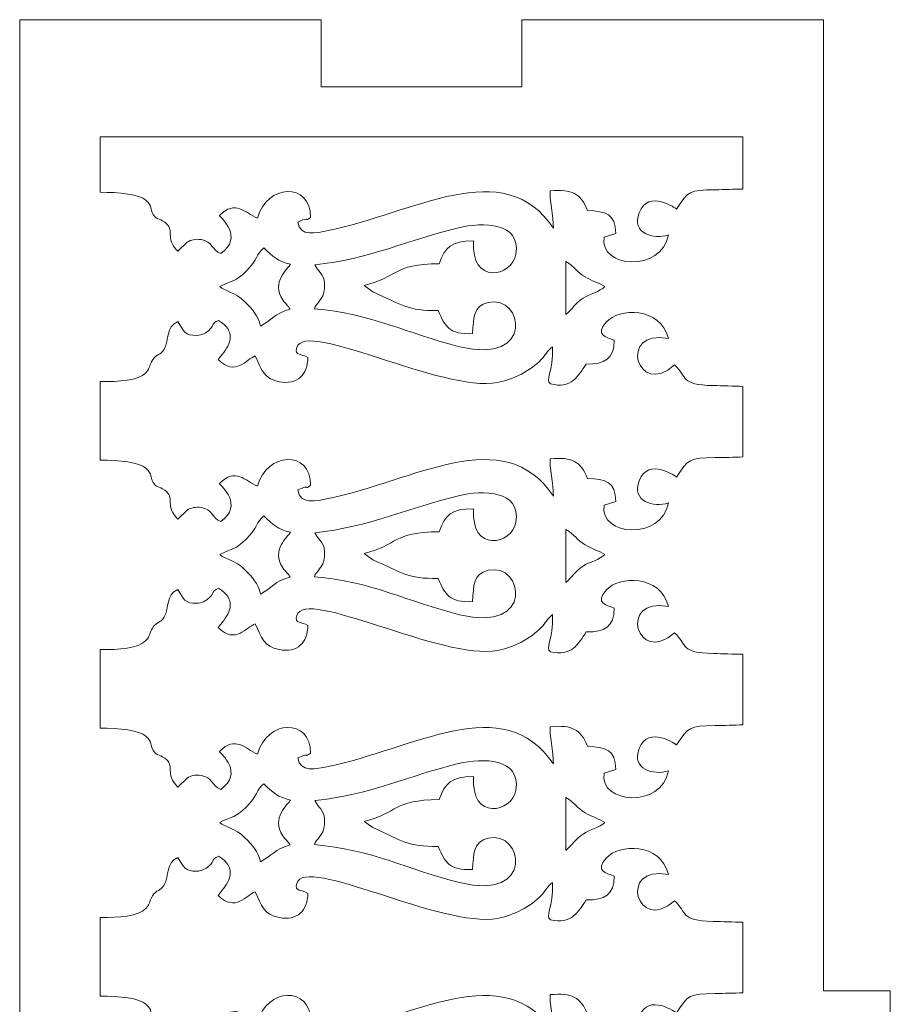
# Model space of a CAD drawing. Header units: centimetres. Extents: x -36 to 94, y -57 to 57.
# Tile 43 of 47: x 86.2 to 94.45, y -13.01 to -3.67. Entities that reach past the tile are written whole.
import ezdxf

# ---------------------------------------------------------------- set-up
doc = ezdxf.new("R2010")
doc.units = ezdxf.units.CM
doc.header["$MEASUREMENT"] = 0
doc.layers.add('layer 1', color=7, linetype='Continuous')

msp = doc.modelspace()

# ---------------------------------------------------------------- linework, layer by layer
at = {"layer": 'layer 1', "color": 242, "lineweight": 9}
for points, knots in [([(86.19792, -23.99259), (86.19792, -23.99259), (86.19792, -3.6726), (86.19792, -3.6726), (86.19792, -3.6726), (86.19792, -3.6726), (89.05542, -3.6726), (89.05542, -3.6726), (89.05542, -3.6726), (89.05542, -3.6726), (89.05542, -4.3076), (89.05542, -4.3076), (89.05542, -4.3076), (89.05542, -4.3076), (90.96042, -4.3076), (90.96042, -4.3076), (90.96042, -4.3076), (90.96042, -4.3076), (90.96042, -3.6726), (90.96042, -3.6726), (90.96042, -3.6726), (90.96042, -3.6726), (93.81792, -3.6726), (93.81792, -3.6726), (93.81792, -3.6726), (93.81792, -3.6726), (93.81792, -12.88009), (93.81792, -12.88009), (93.81792, -12.88009), (93.81792, -12.88009), (94.45292, -12.88009), (94.45292, -12.88009), (94.45292, -12.88009), (94.45292, -12.88009), (94.45292, -14.78509), (94.45292, -14.78509), (94.45292, -14.78509), (94.45292, -14.78509), (93.81792, -14.78509), (93.81792, -14.78509), (93.81792, -14.78509), (93.81792, -14.78509), (93.81792, -23.99259), (93.81792, -23.99259), (93.81792, -23.99259), (93.81792, -23.99259), (90.96042, -23.99259), (90.96042, -23.99259), (90.96042, -23.99259), (90.96042, -23.99259), (90.96042, -23.35759), (90.96042, -23.35759), (90.96042, -23.35759), (90.96042, -23.35759), (89.05542, -23.35759), (89.05542, -23.35759), (89.05542, -23.35759), (89.05542, -23.35759), (89.05542, -23.99259), (89.05542, -23.99259), (89.05542, -23.99259), (89.05542, -23.99259), (86.19792, -23.99259), (86.19792, -23.99259)], [0, 0, 0, 0, 0.0588235, 0.0588235, 0.0588235, 0.0588235, 0.1176471, 0.1176471, 0.1176471, 0.1176471, 0.1764706, 0.1764706, 0.1764706, 0.1764706, 0.2352941, 0.2352941, 0.2352941, 0.2352941, 0.2941176, 0.2941176, 0.2941176, 0.2941176, 0.3529412, 0.3529412, 0.3529412, 0.3529412, 0.4117647, 0.4117647, 0.4117647, 0.4117647, 0.4705882, 0.4705882, 0.4705882, 0.4705882, 0.5294118, 0.5294118, 0.5294118, 0.5294118, 0.5882353, 0.5882353, 0.5882353, 0.5882353, 0.6470588, 0.6470588, 0.6470588, 0.6470588, 0.7058824, 0.7058824, 0.7058824, 0.7058824, 0.7647059, 0.7647059, 0.7647059, 0.7647059, 0.8235294, 0.8235294, 0.8235294, 0.8235294, 0.8823529, 0.8823529, 0.8823529, 0.8823529, 1, 1, 1, 1]), ([(93.05592, -4.78345), (93.05592, -4.78345), (86.95992, -4.78345), (86.95992, -4.78345), (86.95992, -4.78345), (86.95992, -4.78345), (86.95992, -5.30842), (86.95992, -5.30842), (86.95992, -5.30842), (87.13851, -5.30805), (87.33643, -5.32947), (87.3949, -5.38441), (87.3949, -5.38441), (87.4647, -5.44997), (87.42862, -5.46022), (87.46389, -5.5198), (87.46389, -5.5198), (87.49578, -5.5737), (87.51155, -5.55008), (87.57428, -5.59305), (87.57428, -5.59305), (87.67784, -5.66401), (87.56797, -5.74006), (87.69716, -5.86685), (87.69716, -5.86685), (87.69716, -5.86685), (87.78573, -5.78146), (87.78573, -5.78146), (87.78573, -5.78146), (87.8193, -5.7598), (87.86587, -5.74948), (87.91884, -5.75743), (87.91884, -5.75743), (88.02714, -5.7737), (88.02063, -5.85876), (88.10486, -5.88957), (88.10486, -5.88957), (88.32384, -5.73287), (88.10693, -5.55202), (88.09152, -5.52983), (88.09152, -5.52983), (88.24742, -5.37496), (88.33291, -5.5041), (88.45203, -5.55505), (88.45203, -5.55505), (88.53939, -5.22689), (88.96016, -5.21164), (88.95463, -5.54657), (88.95463, -5.54657), (88.89121, -5.59273), (88.94897, -5.54728), (88.88292, -5.57142), (88.88292, -5.57142), (88.87858, -5.57301), (88.87097, -5.576), (88.86742, -5.57734), (88.86742, -5.57734), (88.86742, -5.57734), (88.8364, -5.59098), (88.8364, -5.59098), (88.8364, -5.59098), (88.8541, -5.73373), (89.01031, -5.69508), (89.12334, -5.67225), (89.12334, -5.67225), (89.92977, -5.50943), (90.78678, -4.94355), (91.25814, -5.6486), (91.25814, -5.6486), (91.26238, -5.53715), (91.21571, -5.36293), (91.22839, -5.29529), (91.22839, -5.29529), (91.43663, -5.27706), (91.51751, -5.31972), (91.58026, -5.48057), (91.58026, -5.48057), (91.75716, -5.49162), (91.84613, -5.50971), (91.85033, -5.70048), (91.85033, -5.70048), (91.85033, -5.70048), (91.73932, -5.7356), (91.73932, -5.7356), (91.73932, -5.7356), (91.69096, -6.02918), (92.28435, -6.07138), (92.35023, -5.7137), (92.35023, -5.7137), (92.20521, -5.75891), (91.9961, -5.69864), (92.0717, -5.50282), (92.0717, -5.50282), (92.16043, -5.27302), (92.42637, -5.46855), (92.42639, -5.46856), (92.42639, -5.46856), (92.53274, -5.29839), (92.5473, -5.28747), (92.79311, -5.28449), (92.79311, -5.28449), (92.88079, -5.28343), (92.96852, -5.28039), (93.05592, -5.27795), (93.05592, -5.27795), (93.05592, -5.27795), (93.05592, -4.78345), (93.05592, -4.78345)], [0, 0, 0, 0, 0.0357143, 0.0357143, 0.0357143, 0.0357143, 0.0714286, 0.0714286, 0.0714286, 0.0714286, 0.1071429, 0.1071429, 0.1071429, 0.1071429, 0.1428571, 0.1428571, 0.1428571, 0.1428571, 0.1785714, 0.1785714, 0.1785714, 0.1785714, 0.2142857, 0.2142857, 0.2142857, 0.2142857, 0.25, 0.25, 0.25, 0.25, 0.2857143, 0.2857143, 0.2857143, 0.2857143, 0.3214286, 0.3214286, 0.3214286, 0.3214286, 0.3571429, 0.3571429, 0.3571429, 0.3571429, 0.3928571, 0.3928571, 0.3928571, 0.3928571, 0.4285714, 0.4285714, 0.4285714, 0.4285714, 0.4642857, 0.4642857, 0.4642857, 0.4642857, 0.5, 0.5, 0.5, 0.5, 0.5357143, 0.5357143, 0.5357143, 0.5357143, 0.5714286, 0.5714286, 0.5714286, 0.5714286, 0.6071429, 0.6071429, 0.6071429, 0.6071429, 0.6428571, 0.6428571, 0.6428571, 0.6428571, 0.6785714, 0.6785714, 0.6785714, 0.6785714, 0.7142857, 0.7142857, 0.7142857, 0.7142857, 0.75, 0.75, 0.75, 0.75, 0.7857143, 0.7857143, 0.7857143, 0.7857143, 0.8214286, 0.8214286, 0.8214286, 0.8214286, 0.8571429, 0.8571429, 0.8571429, 0.8571429, 0.8928571, 0.8928571, 0.8928571, 0.8928571, 0.9285714, 0.9285714, 0.9285714, 0.9285714, 1, 1, 1, 1]), ([(90.49201, -6.64906), (90.26964, -6.65829), (90.23372, -6.58358), (90.16523, -6.42987), (90.16523, -6.42987), (89.87334, -6.4341), (89.82593, -6.37618), (89.54516, -6.25169), (89.54516, -6.25169), (89.54516, -6.25169), (89.46316, -6.19298), (89.46316, -6.19298), (89.46316, -6.19298), (89.78548, -6.11645), (89.73288, -5.98823), (90.17524, -5.98646), (90.17524, -5.98646), (90.23046, -5.82739), (90.28787, -5.7697), (90.50228, -5.76827), (90.50228, -5.76827), (90.47035, -6.18981), (90.86771, -6.11172), (90.90304, -5.89571), (90.90304, -5.89571), (90.95305, -5.59007), (90.58866, -5.59102), (90.35963, -5.64538), (90.35963, -5.64538), (89.88857, -5.75722), (89.5086, -5.94483), (88.99776, -5.99627), (88.99776, -5.99627), (89.0421, -6.09085), (89.09913, -6.08129), (89.0879, -6.22182), (89.0879, -6.22182), (89.0789, -6.33467), (89.00668, -6.35577), (88.99222, -6.4132), (88.99222, -6.4132), (89.52504, -6.45591), (89.88946, -6.6541), (90.36966, -6.77339), (90.36966, -6.77339), (91.08763, -6.95175), (90.97285, -6.27435), (90.64101, -6.35265), (90.64101, -6.35265), (90.49382, -6.38737), (90.5032, -6.49699), (90.49201, -6.64906)], [0, 0, 0, 0, 0.0714286, 0.0714286, 0.0714286, 0.0714286, 0.1428571, 0.1428571, 0.1428571, 0.1428571, 0.2142857, 0.2142857, 0.2142857, 0.2142857, 0.2857143, 0.2857143, 0.2857143, 0.2857143, 0.3571429, 0.3571429, 0.3571429, 0.3571429, 0.4285714, 0.4285714, 0.4285714, 0.4285714, 0.5, 0.5, 0.5, 0.5, 0.5714286, 0.5714286, 0.5714286, 0.5714286, 0.6428571, 0.6428571, 0.6428571, 0.6428571, 0.7142857, 0.7142857, 0.7142857, 0.7142857, 0.7857143, 0.7857143, 0.7857143, 0.7857143, 0.8571429, 0.8571429, 0.8571429, 0.8571429, 1, 1, 1, 1]), ([(88.48062, -6.57759), (88.58739, -6.51864), (88.61757, -6.45685), (88.76205, -6.4163), (88.76205, -6.4163), (88.73528, -6.37381), (88.75609, -6.40711), (88.72986, -6.37504), (88.72986, -6.37504), (88.70832, -6.3487), (88.70955, -6.35554), (88.69145, -6.32858), (88.69145, -6.32858), (88.57777, -6.15925), (88.74359, -6.03292), (88.76622, -5.99042), (88.76622, -5.99042), (88.65072, -5.96648), (88.59297, -5.9163), (88.51255, -5.83565), (88.51255, -5.83565), (88.44119, -5.89159), (88.45258, -5.95108), (88.34619, -6.0566), (88.34619, -6.0566), (88.24101, -6.16091), (88.2219, -6.13928), (88.09413, -6.20251), (88.09413, -6.20251), (88.14313, -6.24879), (88.24124, -6.25507), (88.33053, -6.34473), (88.33053, -6.34473), (88.40479, -6.41932), (88.45678, -6.4757), (88.48062, -6.57759)], [0, 0, 0, 0, 0.1, 0.1, 0.1, 0.1, 0.2, 0.2, 0.2, 0.2, 0.3, 0.3, 0.3, 0.3, 0.4, 0.4, 0.4, 0.4, 0.5, 0.5, 0.5, 0.5, 0.6, 0.6, 0.6, 0.6, 0.7, 0.7, 0.7, 0.7, 0.8, 0.8, 0.8, 0.8, 1, 1, 1, 1]), ([(91.74656, -6.20251), (91.68585, -6.16612), (91.62125, -6.14815), (91.55912, -6.11144), (91.55912, -6.11144), (91.47477, -6.06156), (91.46678, -6.01886), (91.37613, -5.96581), (91.37613, -5.96581), (91.37613, -5.96581), (91.37688, -6.46771), (91.37688, -6.46771), (91.37688, -6.46771), (91.43812, -6.41401), (91.46267, -6.36558), (91.53944, -6.31299), (91.53944, -6.31299), (91.59668, -6.27378), (91.70018, -6.25198), (91.74656, -6.20251)], [0, 0, 0, 0, 0.1666667, 0.1666667, 0.1666667, 0.1666667, 0.3333333, 0.3333333, 0.3333333, 0.3333333, 0.5, 0.5, 0.5, 0.5, 0.6666667, 0.6666667, 0.6666667, 0.6666667, 1, 1, 1, 1]), ([(87.69716, -6.5352), (87.75199, -6.61973), (87.76398, -6.67207), (87.87754, -6.66496), (87.87754, -6.66496), (87.92477, -6.66202), (87.96306, -6.64312), (87.99074, -6.61807), (87.99074, -6.61807), (88.05798, -6.55717), (88.006, -6.5563), (88.08448, -6.52326), (88.08448, -6.52326), (88.24974, -6.62277), (88.20127, -6.74474), (88.11672, -6.84636), (88.11672, -6.84636), (88.11672, -6.84636), (88.08972, -6.88261), (88.08972, -6.88261), (88.08972, -6.88261), (88.08782, -6.88527), (88.08378, -6.89105), (88.08137, -6.89559), (88.08137, -6.89559), (88.24133, -7.05848), (88.34594, -6.8904), (88.43102, -6.86072), (88.43102, -6.86072), (88.49013, -6.99029), (88.51346, -7.07646), (88.65742, -7.10424), (88.65742, -7.10424), (88.83229, -7.13799), (88.92774, -7.03831), (88.9304, -6.87521), (88.9304, -6.87521), (88.87469, -6.83557), (88.80117, -6.86257), (88.82433, -6.78164), (88.82433, -6.78164), (88.90225, -6.50934), (90.20238, -7.20865), (90.72811, -7.11247), (90.72811, -7.11247), (90.88282, -7.08415), (91.04026, -7.00041), (91.142, -6.89544), (91.142, -6.89544), (91.18954, -6.8464), (91.19239, -6.81928), (91.24865, -6.77272), (91.24865, -6.77272), (91.25983, -7.01572), (91.17554, -7.09007), (91.22938, -7.12496), (91.22938, -7.12496), (91.42771, -7.17555), (91.49295, -7.04977), (91.57024, -6.93701), (91.57024, -6.93701), (91.7435, -6.93877), (91.83503, -6.88866), (91.83587, -6.71213), (91.83587, -6.71213), (91.75852, -6.67826), (91.64638, -6.66839), (91.76127, -6.53766), (91.76127, -6.53766), (91.87562, -6.40754), (92.27263, -6.38906), (92.34877, -6.69504), (92.34877, -6.69504), (91.86362, -6.60248), (92.05424, -7.26644), (92.406, -6.94451), (92.406, -6.94451), (92.53442, -7.06005), (92.45488, -7.13509), (92.77247, -7.14111), (92.77247, -7.14111), (92.865, -7.14287), (92.96054, -7.14666), (93.05592, -7.14891), (93.05592, -7.14891), (93.05592, -7.14891), (93.05592, -7.81795), (93.05592, -7.81795), (93.05592, -7.81795), (92.96852, -7.82039), (92.88079, -7.82343), (92.79311, -7.82449), (92.79311, -7.82449), (92.5473, -7.82747), (92.53274, -7.83839), (92.42639, -8.00856), (92.42639, -8.00856), (92.42637, -8.00855), (92.16043, -7.81302), (92.0717, -8.04282), (92.0717, -8.04282), (91.9961, -8.23864), (92.20521, -8.29891), (92.35023, -8.2537), (92.35023, -8.2537), (92.28435, -8.61138), (91.69096, -8.56918), (91.73932, -8.2756), (91.73932, -8.2756), (91.73932, -8.2756), (91.85033, -8.24048), (91.85033, -8.24048), (91.85033, -8.24048), (91.84613, -8.04971), (91.75716, -8.03162), (91.58026, -8.02057), (91.58026, -8.02057), (91.51751, -7.85972), (91.43663, -7.81706), (91.22839, -7.83529), (91.22839, -7.83529), (91.21571, -7.90293), (91.26238, -8.07715), (91.25814, -8.1886), (91.25814, -8.1886), (90.78678, -7.48355), (89.92977, -8.04943), (89.12334, -8.21225), (89.12334, -8.21225), (89.01031, -8.23508), (88.8541, -8.27373), (88.8364, -8.13098), (88.8364, -8.13098), (88.8364, -8.13098), (88.86742, -8.11734), (88.86742, -8.11734), (88.86742, -8.11734), (88.87097, -8.116), (88.87858, -8.11301), (88.88292, -8.11142), (88.88292, -8.11142), (88.94897, -8.08728), (88.89121, -8.13273), (88.95463, -8.08657), (88.95463, -8.08657), (88.96016, -7.75164), (88.53939, -7.76689), (88.45203, -8.09505), (88.45203, -8.09505), (88.33291, -8.0441), (88.24742, -7.91496), (88.09152, -8.06983), (88.09152, -8.06983), (88.10693, -8.09202), (88.32384, -8.27287), (88.10486, -8.42957), (88.10486, -8.42957), (88.02063, -8.39876), (88.02714, -8.3137), (87.91884, -8.29743), (87.91884, -8.29743), (87.86587, -8.28948), (87.8193, -8.2998), (87.78573, -8.32146), (87.78573, -8.32146), (87.78573, -8.32146), (87.69716, -8.40685), (87.69716, -8.40685), (87.69716, -8.40685), (87.56797, -8.28006), (87.67784, -8.20401), (87.57428, -8.13305), (87.57428, -8.13305), (87.51155, -8.09008), (87.49578, -8.1137), (87.46389, -8.0598), (87.46389, -8.0598), (87.42862, -8.00022), (87.4647, -7.98997), (87.3949, -7.92441), (87.3949, -7.92441), (87.33643, -7.86947), (87.13851, -7.84805), (86.95992, -7.84842), (86.95992, -7.84842), (86.95992, -7.84842), (86.95992, -7.10321), (86.95992, -7.10321), (86.95992, -7.10321), (87.13688, -7.10622), (87.32408, -7.09411), (87.39354, -7.01923), (87.39354, -7.01923), (87.44257, -6.96637), (87.42654, -6.94677), (87.45612, -6.89972), (87.45612, -6.89972), (87.49436, -6.83894), (87.53282, -6.8538), (87.56442, -6.8008), (87.56442, -6.8008), (87.62519, -6.69886), (87.57385, -6.58966), (87.69716, -6.5352)], [0, 0, 0, 0, 0.0192308, 0.0192308, 0.0192308, 0.0192308, 0.0384615, 0.0384615, 0.0384615, 0.0384615, 0.0576923, 0.0576923, 0.0576923, 0.0576923, 0.0769231, 0.0769231, 0.0769231, 0.0769231, 0.0961538, 0.0961538, 0.0961538, 0.0961538, 0.1153846, 0.1153846, 0.1153846, 0.1153846, 0.1346154, 0.1346154, 0.1346154, 0.1346154, 0.1538462, 0.1538462, 0.1538462, 0.1538462, 0.1730769, 0.1730769, 0.1730769, 0.1730769, 0.1923077, 0.1923077, 0.1923077, 0.1923077, 0.2115385, 0.2115385, 0.2115385, 0.2115385, 0.2307692, 0.2307692, 0.2307692, 0.2307692, 0.25, 0.25, 0.25, 0.25, 0.2692308, 0.2692308, 0.2692308, 0.2692308, 0.2884615, 0.2884615, 0.2884615, 0.2884615, 0.3076923, 0.3076923, 0.3076923, 0.3076923, 0.3269231, 0.3269231, 0.3269231, 0.3269231, 0.3461538, 0.3461538, 0.3461538, 0.3461538, 0.3653846, 0.3653846, 0.3653846, 0.3653846, 0.3846154, 0.3846154, 0.3846154, 0.3846154, 0.4038462, 0.4038462, 0.4038462, 0.4038462, 0.4230769, 0.4230769, 0.4230769, 0.4230769, 0.4423077, 0.4423077, 0.4423077, 0.4423077, 0.4615385, 0.4615385, 0.4615385, 0.4615385, 0.4807692, 0.4807692, 0.4807692, 0.4807692, 0.5, 0.5, 0.5, 0.5, 0.5192308, 0.5192308, 0.5192308, 0.5192308, 0.5384615, 0.5384615, 0.5384615, 0.5384615, 0.5576923, 0.5576923, 0.5576923, 0.5576923, 0.5769231, 0.5769231, 0.5769231, 0.5769231, 0.5961538, 0.5961538, 0.5961538, 0.5961538, 0.6153846, 0.6153846, 0.6153846, 0.6153846, 0.6346154, 0.6346154, 0.6346154, 0.6346154, 0.6538462, 0.6538462, 0.6538462, 0.6538462, 0.6730769, 0.6730769, 0.6730769, 0.6730769, 0.6923077, 0.6923077, 0.6923077, 0.6923077, 0.7115385, 0.7115385, 0.7115385, 0.7115385, 0.7307692, 0.7307692, 0.7307692, 0.7307692, 0.75, 0.75, 0.75, 0.75, 0.7692308, 0.7692308, 0.7692308, 0.7692308, 0.7884615, 0.7884615, 0.7884615, 0.7884615, 0.8076923, 0.8076923, 0.8076923, 0.8076923, 0.8269231, 0.8269231, 0.8269231, 0.8269231, 0.8461538, 0.8461538, 0.8461538, 0.8461538, 0.8653846, 0.8653846, 0.8653846, 0.8653846, 0.8846154, 0.8846154, 0.8846154, 0.8846154, 0.9038462, 0.9038462, 0.9038462, 0.9038462, 0.9230769, 0.9230769, 0.9230769, 0.9230769, 0.9423077, 0.9423077, 0.9423077, 0.9423077, 0.9615385, 0.9615385, 0.9615385, 0.9615385, 1, 1, 1, 1]), ([(90.49201, -9.18906), (90.26964, -9.19829), (90.23372, -9.12358), (90.16523, -8.96987), (90.16523, -8.96987), (89.87334, -8.9741), (89.82593, -8.91618), (89.54516, -8.79169), (89.54516, -8.79169), (89.54516, -8.79169), (89.46316, -8.73298), (89.46316, -8.73298), (89.46316, -8.73298), (89.78548, -8.65645), (89.73288, -8.52823), (90.17524, -8.52646), (90.17524, -8.52646), (90.23046, -8.36739), (90.28787, -8.3097), (90.50228, -8.30827), (90.50228, -8.30827), (90.47035, -8.72981), (90.86771, -8.65172), (90.90304, -8.43571), (90.90304, -8.43571), (90.95305, -8.13007), (90.58866, -8.13102), (90.35963, -8.18538), (90.35963, -8.18538), (89.88857, -8.29722), (89.5086, -8.48483), (88.99776, -8.53627), (88.99776, -8.53627), (89.0421, -8.63085), (89.09913, -8.62129), (89.0879, -8.76182), (89.0879, -8.76182), (89.0789, -8.87467), (89.00668, -8.89577), (88.99222, -8.9532), (88.99222, -8.9532), (89.52504, -8.99591), (89.88946, -9.1941), (90.36966, -9.31339), (90.36966, -9.31339), (91.08763, -9.49175), (90.97285, -8.81435), (90.64101, -8.89265), (90.64101, -8.89265), (90.49382, -8.92737), (90.5032, -9.03699), (90.49201, -9.18906)], [0, 0, 0, 0, 0.0714286, 0.0714286, 0.0714286, 0.0714286, 0.1428571, 0.1428571, 0.1428571, 0.1428571, 0.2142857, 0.2142857, 0.2142857, 0.2142857, 0.2857143, 0.2857143, 0.2857143, 0.2857143, 0.3571429, 0.3571429, 0.3571429, 0.3571429, 0.4285714, 0.4285714, 0.4285714, 0.4285714, 0.5, 0.5, 0.5, 0.5, 0.5714286, 0.5714286, 0.5714286, 0.5714286, 0.6428571, 0.6428571, 0.6428571, 0.6428571, 0.7142857, 0.7142857, 0.7142857, 0.7142857, 0.7857143, 0.7857143, 0.7857143, 0.7857143, 0.8571429, 0.8571429, 0.8571429, 0.8571429, 1, 1, 1, 1]), ([(88.48062, -9.11759), (88.58739, -9.05864), (88.61757, -8.99685), (88.76205, -8.9563), (88.76205, -8.9563), (88.73528, -8.91381), (88.75609, -8.94711), (88.72986, -8.91504), (88.72986, -8.91504), (88.70832, -8.8887), (88.70955, -8.89554), (88.69145, -8.86858), (88.69145, -8.86858), (88.57777, -8.69925), (88.74359, -8.57292), (88.76622, -8.53042), (88.76622, -8.53042), (88.65072, -8.50648), (88.59297, -8.4563), (88.51255, -8.37565), (88.51255, -8.37565), (88.44119, -8.43159), (88.45258, -8.49108), (88.34619, -8.5966), (88.34619, -8.5966), (88.24101, -8.70091), (88.2219, -8.67928), (88.09413, -8.74251), (88.09413, -8.74251), (88.14313, -8.78879), (88.24124, -8.79507), (88.33053, -8.88473), (88.33053, -8.88473), (88.40479, -8.95932), (88.45678, -9.0157), (88.48062, -9.11759)], [0, 0, 0, 0, 0.1, 0.1, 0.1, 0.1, 0.2, 0.2, 0.2, 0.2, 0.3, 0.3, 0.3, 0.3, 0.4, 0.4, 0.4, 0.4, 0.5, 0.5, 0.5, 0.5, 0.6, 0.6, 0.6, 0.6, 0.7, 0.7, 0.7, 0.7, 0.8, 0.8, 0.8, 0.8, 1, 1, 1, 1]), ([(91.74656, -8.74251), (91.68585, -8.70612), (91.62125, -8.68815), (91.55912, -8.65144), (91.55912, -8.65144), (91.47477, -8.60156), (91.46678, -8.55886), (91.37613, -8.50581), (91.37613, -8.50581), (91.37613, -8.50581), (91.37688, -9.00771), (91.37688, -9.00771), (91.37688, -9.00771), (91.43812, -8.95401), (91.46267, -8.90558), (91.53944, -8.85299), (91.53944, -8.85299), (91.59668, -8.81378), (91.70018, -8.79198), (91.74656, -8.74251)], [0, 0, 0, 0, 0.1666667, 0.1666667, 0.1666667, 0.1666667, 0.3333333, 0.3333333, 0.3333333, 0.3333333, 0.5, 0.5, 0.5, 0.5, 0.6666667, 0.6666667, 0.6666667, 0.6666667, 1, 1, 1, 1]), ([(87.69716, -9.0752), (87.75199, -9.15973), (87.76398, -9.21207), (87.87754, -9.20496), (87.87754, -9.20496), (87.92477, -9.20202), (87.96306, -9.18312), (87.99074, -9.15807), (87.99074, -9.15807), (88.05798, -9.09717), (88.006, -9.0963), (88.08448, -9.06326), (88.08448, -9.06326), (88.24974, -9.16277), (88.20127, -9.28474), (88.11672, -9.38636), (88.11672, -9.38636), (88.11672, -9.38636), (88.08972, -9.42261), (88.08972, -9.42261), (88.08972, -9.42261), (88.08782, -9.42527), (88.08378, -9.43105), (88.08137, -9.43559), (88.08137, -9.43559), (88.24133, -9.59848), (88.34594, -9.4304), (88.43102, -9.40072), (88.43102, -9.40072), (88.49013, -9.53029), (88.51346, -9.61646), (88.65742, -9.64424), (88.65742, -9.64424), (88.83229, -9.67799), (88.92774, -9.57831), (88.9304, -9.41521), (88.9304, -9.41521), (88.87469, -9.37557), (88.80117, -9.40257), (88.82433, -9.32164), (88.82433, -9.32164), (88.90225, -9.04934), (90.20238, -9.74865), (90.72811, -9.65247), (90.72811, -9.65247), (90.88282, -9.62415), (91.04026, -9.54041), (91.142, -9.43544), (91.142, -9.43544), (91.18954, -9.3864), (91.19239, -9.35928), (91.24865, -9.31272), (91.24865, -9.31272), (91.25983, -9.55572), (91.17554, -9.63007), (91.22938, -9.66496), (91.22938, -9.66496), (91.42771, -9.71555), (91.49295, -9.58977), (91.57024, -9.47701), (91.57024, -9.47701), (91.7435, -9.47877), (91.83503, -9.42866), (91.83587, -9.25213), (91.83587, -9.25213), (91.75852, -9.21826), (91.64638, -9.20839), (91.76127, -9.07766), (91.76127, -9.07766), (91.87562, -8.94754), (92.27263, -8.92906), (92.34877, -9.23504), (92.34877, -9.23504), (91.86362, -9.14248), (92.05424, -9.80644), (92.406, -9.48451), (92.406, -9.48451), (92.53442, -9.60005), (92.45488, -9.67509), (92.77247, -9.68111), (92.77247, -9.68111), (92.865, -9.68287), (92.96054, -9.68666), (93.05592, -9.68891), (93.05592, -9.68891), (93.05592, -9.68891), (93.05592, -10.35795), (93.05592, -10.35795), (93.05592, -10.35795), (92.96852, -10.36039), (92.88079, -10.36343), (92.79311, -10.36449), (92.79311, -10.36449), (92.5473, -10.36747), (92.53274, -10.37839), (92.42639, -10.54856), (92.42639, -10.54856), (92.42637, -10.54855), (92.16043, -10.35302), (92.0717, -10.58282), (92.0717, -10.58282), (91.9961, -10.77864), (92.20521, -10.8389), (92.35023, -10.79369), (92.35023, -10.79369), (92.28435, -11.15137), (91.69096, -11.10917), (91.73932, -10.81559), (91.73932, -10.81559), (91.73932, -10.81559), (91.85033, -10.78048), (91.85033, -10.78048), (91.85033, -10.78048), (91.84613, -10.58971), (91.75716, -10.57162), (91.58026, -10.56057), (91.58026, -10.56057), (91.51751, -10.39972), (91.43663, -10.35706), (91.22839, -10.37529), (91.22839, -10.37529), (91.21571, -10.44293), (91.26238, -10.61715), (91.25814, -10.7286), (91.25814, -10.7286), (90.78678, -10.02355), (89.92977, -10.58943), (89.12334, -10.75225), (89.12334, -10.75225), (89.01031, -10.77508), (88.8541, -10.81372), (88.8364, -10.67098), (88.8364, -10.67098), (88.8364, -10.67098), (88.86742, -10.65734), (88.86742, -10.65734), (88.86742, -10.65734), (88.87097, -10.656), (88.87858, -10.65301), (88.88292, -10.65142), (88.88292, -10.65142), (88.94897, -10.62728), (88.89121, -10.67273), (88.95463, -10.62657), (88.95463, -10.62657), (88.96016, -10.29164), (88.53939, -10.30689), (88.45203, -10.63505), (88.45203, -10.63505), (88.33291, -10.5841), (88.24742, -10.45496), (88.09152, -10.60983), (88.09152, -10.60983), (88.10693, -10.63202), (88.32384, -10.81286), (88.10486, -10.96956), (88.10486, -10.96956), (88.02063, -10.93875), (88.02714, -10.85369), (87.91884, -10.83742), (87.91884, -10.83742), (87.86587, -10.82947), (87.8193, -10.83979), (87.78573, -10.86145), (87.78573, -10.86145), (87.78573, -10.86145), (87.69716, -10.94684), (87.69716, -10.94684), (87.69716, -10.94684), (87.56797, -10.82005), (87.67784, -10.74401), (87.57428, -10.67305), (87.57428, -10.67305), (87.51155, -10.63008), (87.49578, -10.6537), (87.46389, -10.5998), (87.46389, -10.5998), (87.42862, -10.54022), (87.4647, -10.52997), (87.3949, -10.46441), (87.3949, -10.46441), (87.33643, -10.40947), (87.13851, -10.38805), (86.95992, -10.38842), (86.95992, -10.38842), (86.95992, -10.38842), (86.95992, -9.64321), (86.95992, -9.64321), (86.95992, -9.64321), (87.13688, -9.64622), (87.32408, -9.63411), (87.39354, -9.55923), (87.39354, -9.55923), (87.44257, -9.50637), (87.42654, -9.48677), (87.45612, -9.43972), (87.45612, -9.43972), (87.49436, -9.37894), (87.53282, -9.3938), (87.56442, -9.3408), (87.56442, -9.3408), (87.62519, -9.23886), (87.57385, -9.12966), (87.69716, -9.0752)], [0, 0, 0, 0, 0.0192308, 0.0192308, 0.0192308, 0.0192308, 0.0384615, 0.0384615, 0.0384615, 0.0384615, 0.0576923, 0.0576923, 0.0576923, 0.0576923, 0.0769231, 0.0769231, 0.0769231, 0.0769231, 0.0961538, 0.0961538, 0.0961538, 0.0961538, 0.1153846, 0.1153846, 0.1153846, 0.1153846, 0.1346154, 0.1346154, 0.1346154, 0.1346154, 0.1538462, 0.1538462, 0.1538462, 0.1538462, 0.1730769, 0.1730769, 0.1730769, 0.1730769, 0.1923077, 0.1923077, 0.1923077, 0.1923077, 0.2115385, 0.2115385, 0.2115385, 0.2115385, 0.2307692, 0.2307692, 0.2307692, 0.2307692, 0.25, 0.25, 0.25, 0.25, 0.2692308, 0.2692308, 0.2692308, 0.2692308, 0.2884615, 0.2884615, 0.2884615, 0.2884615, 0.3076923, 0.3076923, 0.3076923, 0.3076923, 0.3269231, 0.3269231, 0.3269231, 0.3269231, 0.3461538, 0.3461538, 0.3461538, 0.3461538, 0.3653846, 0.3653846, 0.3653846, 0.3653846, 0.3846154, 0.3846154, 0.3846154, 0.3846154, 0.4038462, 0.4038462, 0.4038462, 0.4038462, 0.4230769, 0.4230769, 0.4230769, 0.4230769, 0.4423077, 0.4423077, 0.4423077, 0.4423077, 0.4615385, 0.4615385, 0.4615385, 0.4615385, 0.4807692, 0.4807692, 0.4807692, 0.4807692, 0.5, 0.5, 0.5, 0.5, 0.5192308, 0.5192308, 0.5192308, 0.5192308, 0.5384615, 0.5384615, 0.5384615, 0.5384615, 0.5576923, 0.5576923, 0.5576923, 0.5576923, 0.5769231, 0.5769231, 0.5769231, 0.5769231, 0.5961538, 0.5961538, 0.5961538, 0.5961538, 0.6153846, 0.6153846, 0.6153846, 0.6153846, 0.6346154, 0.6346154, 0.6346154, 0.6346154, 0.6538462, 0.6538462, 0.6538462, 0.6538462, 0.6730769, 0.6730769, 0.6730769, 0.6730769, 0.6923077, 0.6923077, 0.6923077, 0.6923077, 0.7115385, 0.7115385, 0.7115385, 0.7115385, 0.7307692, 0.7307692, 0.7307692, 0.7307692, 0.75, 0.75, 0.75, 0.75, 0.7692308, 0.7692308, 0.7692308, 0.7692308, 0.7884615, 0.7884615, 0.7884615, 0.7884615, 0.8076923, 0.8076923, 0.8076923, 0.8076923, 0.8269231, 0.8269231, 0.8269231, 0.8269231, 0.8461538, 0.8461538, 0.8461538, 0.8461538, 0.8653846, 0.8653846, 0.8653846, 0.8653846, 0.8846154, 0.8846154, 0.8846154, 0.8846154, 0.9038462, 0.9038462, 0.9038462, 0.9038462, 0.9230769, 0.9230769, 0.9230769, 0.9230769, 0.9423077, 0.9423077, 0.9423077, 0.9423077, 0.9615385, 0.9615385, 0.9615385, 0.9615385, 1, 1, 1, 1]), ([(90.49201, -11.72905), (90.26964, -11.73828), (90.23372, -11.66357), (90.16523, -11.50986), (90.16523, -11.50986), (89.87334, -11.51409), (89.82593, -11.45617), (89.54516, -11.33168), (89.54516, -11.33168), (89.54516, -11.33168), (89.46316, -11.27297), (89.46316, -11.27297), (89.46316, -11.27297), (89.78548, -11.19644), (89.73288, -11.06822), (90.17524, -11.06645), (90.17524, -11.06645), (90.23046, -10.90738), (90.28787, -10.84969), (90.50228, -10.84826), (90.50228, -10.84826), (90.47035, -11.2698), (90.86771, -11.19171), (90.90304, -10.9757), (90.90304, -10.9757), (90.95305, -10.67007), (90.58866, -10.67102), (90.35963, -10.72538), (90.35963, -10.72538), (89.88857, -10.83721), (89.5086, -11.02482), (88.99776, -11.07626), (88.99776, -11.07626), (89.0421, -11.17084), (89.09913, -11.16128), (89.0879, -11.30181), (89.0879, -11.30181), (89.0789, -11.41466), (89.00668, -11.43576), (88.99222, -11.49319), (88.99222, -11.49319), (89.52504, -11.5359), (89.88946, -11.73409), (90.36966, -11.85338), (90.36966, -11.85338), (91.08763, -12.03174), (90.97285, -11.35434), (90.64101, -11.43264), (90.64101, -11.43264), (90.49382, -11.46736), (90.5032, -11.57698), (90.49201, -11.72905)], [0, 0, 0, 0, 0.0714286, 0.0714286, 0.0714286, 0.0714286, 0.1428571, 0.1428571, 0.1428571, 0.1428571, 0.2142857, 0.2142857, 0.2142857, 0.2142857, 0.2857143, 0.2857143, 0.2857143, 0.2857143, 0.3571429, 0.3571429, 0.3571429, 0.3571429, 0.4285714, 0.4285714, 0.4285714, 0.4285714, 0.5, 0.5, 0.5, 0.5, 0.5714286, 0.5714286, 0.5714286, 0.5714286, 0.6428571, 0.6428571, 0.6428571, 0.6428571, 0.7142857, 0.7142857, 0.7142857, 0.7142857, 0.7857143, 0.7857143, 0.7857143, 0.7857143, 0.8571429, 0.8571429, 0.8571429, 0.8571429, 1, 1, 1, 1]), ([(88.48062, -11.65758), (88.58739, -11.59863), (88.61757, -11.53684), (88.76205, -11.49629), (88.76205, -11.49629), (88.73528, -11.4538), (88.75609, -11.4871), (88.72986, -11.45503), (88.72986, -11.45503), (88.70832, -11.42869), (88.70955, -11.43553), (88.69145, -11.40857), (88.69145, -11.40857), (88.57777, -11.23924), (88.74359, -11.11291), (88.76622, -11.07041), (88.76622, -11.07041), (88.65072, -11.04647), (88.59297, -10.99629), (88.51255, -10.91564), (88.51255, -10.91564), (88.44119, -10.97158), (88.45258, -11.03107), (88.34619, -11.13659), (88.34619, -11.13659), (88.24101, -11.2409), (88.2219, -11.21927), (88.09413, -11.2825), (88.09413, -11.2825), (88.14313, -11.32878), (88.24124, -11.33506), (88.33053, -11.42472), (88.33053, -11.42472), (88.40479, -11.49931), (88.45678, -11.55569), (88.48062, -11.65758)], [0, 0, 0, 0, 0.1, 0.1, 0.1, 0.1, 0.2, 0.2, 0.2, 0.2, 0.3, 0.3, 0.3, 0.3, 0.4, 0.4, 0.4, 0.4, 0.5, 0.5, 0.5, 0.5, 0.6, 0.6, 0.6, 0.6, 0.7, 0.7, 0.7, 0.7, 0.8, 0.8, 0.8, 0.8, 1, 1, 1, 1]), ([(91.74656, -11.2825), (91.68585, -11.24611), (91.62125, -11.22814), (91.55912, -11.19143), (91.55912, -11.19143), (91.47477, -11.14155), (91.46678, -11.09885), (91.37613, -11.0458), (91.37613, -11.0458), (91.37613, -11.0458), (91.37688, -11.5477), (91.37688, -11.5477), (91.37688, -11.5477), (91.43812, -11.494), (91.46267, -11.44557), (91.53944, -11.39298), (91.53944, -11.39298), (91.59668, -11.35377), (91.70018, -11.33197), (91.74656, -11.2825)], [0, 0, 0, 0, 0.1666667, 0.1666667, 0.1666667, 0.1666667, 0.3333333, 0.3333333, 0.3333333, 0.3333333, 0.5, 0.5, 0.5, 0.5, 0.6666667, 0.6666667, 0.6666667, 0.6666667, 1, 1, 1, 1]), ([(87.69716, -11.61519), (87.75199, -11.69972), (87.76398, -11.75206), (87.87754, -11.74495), (87.87754, -11.74495), (87.92477, -11.74201), (87.96306, -11.72311), (87.99074, -11.69806), (87.99074, -11.69806), (88.05798, -11.63716), (88.006, -11.63629), (88.08448, -11.60325), (88.08448, -11.60325), (88.24974, -11.70276), (88.20127, -11.82473), (88.11672, -11.92635), (88.11672, -11.92635), (88.11672, -11.92635), (88.08972, -11.9626), (88.08972, -11.9626), (88.08972, -11.9626), (88.08782, -11.96526), (88.08378, -11.97104), (88.08137, -11.97558), (88.08137, -11.97558), (88.24133, -12.13847), (88.34594, -11.97039), (88.43102, -11.94071), (88.43102, -11.94071), (88.49013, -12.07028), (88.51346, -12.15645), (88.65742, -12.18423), (88.65742, -12.18423), (88.83229, -12.21798), (88.92774, -12.1183), (88.9304, -11.9552), (88.9304, -11.9552), (88.87469, -11.91556), (88.80117, -11.94256), (88.82433, -11.86163), (88.82433, -11.86163), (88.90225, -11.58933), (90.20238, -12.28864), (90.72811, -12.19246), (90.72811, -12.19246), (90.88282, -12.16414), (91.04026, -12.0804), (91.142, -11.97543), (91.142, -11.97543), (91.18954, -11.92639), (91.19239, -11.89927), (91.24865, -11.85271), (91.24865, -11.85271), (91.25983, -12.09571), (91.17554, -12.17006), (91.22938, -12.20495), (91.22938, -12.20495), (91.42771, -12.25554), (91.49295, -12.12976), (91.57024, -12.017), (91.57024, -12.017), (91.7435, -12.01876), (91.83503, -11.96865), (91.83587, -11.79212), (91.83587, -11.79212), (91.75852, -11.75825), (91.64638, -11.74838), (91.76127, -11.61765), (91.76127, -11.61765), (91.87562, -11.48753), (92.27263, -11.46905), (92.34877, -11.77503), (92.34877, -11.77503), (91.86362, -11.68247), (92.05424, -12.34643), (92.406, -12.0245), (92.406, -12.0245), (92.53442, -12.14004), (92.45488, -12.21508), (92.77247, -12.2211), (92.77247, -12.2211), (92.865, -12.22286), (92.96054, -12.22665), (93.05592, -12.2289), (93.05592, -12.2289), (93.05592, -12.2289), (93.05592, -12.89794), (93.05592, -12.89794), (93.05592, -12.89794), (92.96852, -12.90038), (92.88079, -12.90342), (92.79311, -12.90448), (92.79311, -12.90448), (92.5473, -12.90746), (92.53274, -12.91838), (92.42639, -13.08855), (92.42639, -13.08855), (92.42637, -13.08854), (92.16043, -12.89301), (92.0717, -13.12281), (92.0717, -13.12281), (91.9961, -13.31863), (92.20521, -13.3789), (92.35023, -13.33369), (92.35023, -13.33369), (92.28435, -13.69137), (91.69096, -13.64917), (91.73932, -13.35559), (91.73932, -13.35559), (91.73932, -13.35559), (91.85033, -13.32047), (91.85033, -13.32047), (91.85033, -13.32047), (91.84613, -13.1297), (91.75716, -13.11161), (91.58026, -13.10056), (91.58026, -13.10056), (91.51751, -12.93971), (91.43663, -12.89705), (91.22839, -12.91528), (91.22839, -12.91528), (91.21571, -12.98292), (91.26238, -13.15714), (91.25814, -13.26859), (91.25814, -13.26859), (90.78678, -12.56354), (89.92977, -13.12942), (89.12334, -13.29224), (89.12334, -13.29224), (89.01031, -13.31507), (88.8541, -13.35372), (88.8364, -13.21097), (88.8364, -13.21097), (88.8364, -13.21097), (88.86742, -13.19733), (88.86742, -13.19733), (88.86742, -13.19733), (88.87097, -13.19599), (88.87858, -13.193), (88.88292, -13.19141), (88.88292, -13.19141), (88.94897, -13.16727), (88.89121, -13.21272), (88.95463, -13.16656), (88.95463, -13.16656), (88.96016, -12.83163), (88.53939, -12.84688), (88.45203, -13.17504), (88.45203, -13.17504), (88.33291, -13.12409), (88.24742, -12.99495), (88.09152, -13.14982), (88.09152, -13.14982), (88.10693, -13.17201), (88.32384, -13.35286), (88.10486, -13.50956), (88.10486, -13.50956), (88.02063, -13.47875), (88.02714, -13.39369), (87.91884, -13.37742), (87.91884, -13.37742), (87.86587, -13.36947), (87.8193, -13.37979), (87.78573, -13.40145), (87.78573, -13.40145), (87.78573, -13.40145), (87.69716, -13.48684), (87.69716, -13.48684), (87.69716, -13.48684), (87.56797, -13.36005), (87.67784, -13.284), (87.57428, -13.21304), (87.57428, -13.21304), (87.51155, -13.17007), (87.49578, -13.19369), (87.46389, -13.13979), (87.46389, -13.13979), (87.42862, -13.08021), (87.4647, -13.06996), (87.3949, -13.0044), (87.3949, -13.0044), (87.33643, -12.94946), (87.13851, -12.92804), (86.95992, -12.92841), (86.95992, -12.92841), (86.95992, -12.92841), (86.95992, -12.1832), (86.95992, -12.1832), (86.95992, -12.1832), (87.13688, -12.18621), (87.32408, -12.1741), (87.39354, -12.09922), (87.39354, -12.09922), (87.44257, -12.04636), (87.42654, -12.02676), (87.45612, -11.97971), (87.45612, -11.97971), (87.49436, -11.91893), (87.53282, -11.93379), (87.56442, -11.88079), (87.56442, -11.88079), (87.62519, -11.77885), (87.57385, -11.66965), (87.69716, -11.61519)], [0, 0, 0, 0, 0.0192308, 0.0192308, 0.0192308, 0.0192308, 0.0384615, 0.0384615, 0.0384615, 0.0384615, 0.0576923, 0.0576923, 0.0576923, 0.0576923, 0.0769231, 0.0769231, 0.0769231, 0.0769231, 0.0961538, 0.0961538, 0.0961538, 0.0961538, 0.1153846, 0.1153846, 0.1153846, 0.1153846, 0.1346154, 0.1346154, 0.1346154, 0.1346154, 0.1538462, 0.1538462, 0.1538462, 0.1538462, 0.1730769, 0.1730769, 0.1730769, 0.1730769, 0.1923077, 0.1923077, 0.1923077, 0.1923077, 0.2115385, 0.2115385, 0.2115385, 0.2115385, 0.2307692, 0.2307692, 0.2307692, 0.2307692, 0.25, 0.25, 0.25, 0.25, 0.2692308, 0.2692308, 0.2692308, 0.2692308, 0.2884615, 0.2884615, 0.2884615, 0.2884615, 0.3076923, 0.3076923, 0.3076923, 0.3076923, 0.3269231, 0.3269231, 0.3269231, 0.3269231, 0.3461538, 0.3461538, 0.3461538, 0.3461538, 0.3653846, 0.3653846, 0.3653846, 0.3653846, 0.3846154, 0.3846154, 0.3846154, 0.3846154, 0.4038462, 0.4038462, 0.4038462, 0.4038462, 0.4230769, 0.4230769, 0.4230769, 0.4230769, 0.4423077, 0.4423077, 0.4423077, 0.4423077, 0.4615385, 0.4615385, 0.4615385, 0.4615385, 0.4807692, 0.4807692, 0.4807692, 0.4807692, 0.5, 0.5, 0.5, 0.5, 0.5192308, 0.5192308, 0.5192308, 0.5192308, 0.5384615, 0.5384615, 0.5384615, 0.5384615, 0.5576923, 0.5576923, 0.5576923, 0.5576923, 0.5769231, 0.5769231, 0.5769231, 0.5769231, 0.5961538, 0.5961538, 0.5961538, 0.5961538, 0.6153846, 0.6153846, 0.6153846, 0.6153846, 0.6346154, 0.6346154, 0.6346154, 0.6346154, 0.6538462, 0.6538462, 0.6538462, 0.6538462, 0.6730769, 0.6730769, 0.6730769, 0.6730769, 0.6923077, 0.6923077, 0.6923077, 0.6923077, 0.7115385, 0.7115385, 0.7115385, 0.7115385, 0.7307692, 0.7307692, 0.7307692, 0.7307692, 0.75, 0.75, 0.75, 0.75, 0.7692308, 0.7692308, 0.7692308, 0.7692308, 0.7884615, 0.7884615, 0.7884615, 0.7884615, 0.8076923, 0.8076923, 0.8076923, 0.8076923, 0.8269231, 0.8269231, 0.8269231, 0.8269231, 0.8461538, 0.8461538, 0.8461538, 0.8461538, 0.8653846, 0.8653846, 0.8653846, 0.8653846, 0.8846154, 0.8846154, 0.8846154, 0.8846154, 0.9038462, 0.9038462, 0.9038462, 0.9038462, 0.9230769, 0.9230769, 0.9230769, 0.9230769, 0.9423077, 0.9423077, 0.9423077, 0.9423077, 0.9615385, 0.9615385, 0.9615385, 0.9615385, 1, 1, 1, 1])]:
    msp.add_open_spline(points, degree=3, knots=knots, dxfattribs=at)

doc.saveas('drawing.dxf')
